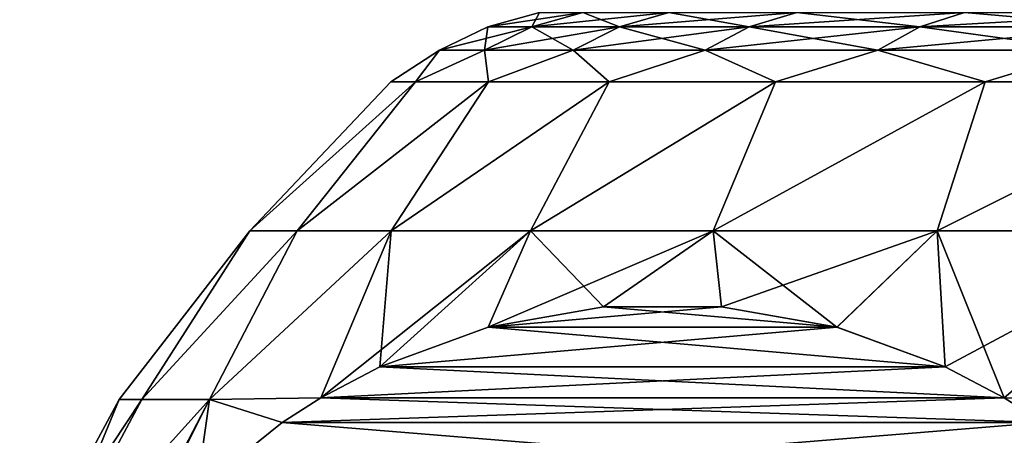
# Model space of a CAD drawing. Header units: millimetres. Extents: x -139 to 106, y -8 to 139.
# Tile 136 of 256: x -89.06 to -85.74, y 43.1 to 44.5. Entities that reach past the tile are written whole.
import ezdxf

# ---------------------------------------------------------------- set-up
doc = ezdxf.new("R2010")
doc.units = ezdxf.units.MM
doc.header["$LTSCALE"] = 53.842063
for name, color, linetype in [('397', 7, 'CONTINUOUS'), ('401', 7, 'CONTINUOUS'), ('406', 7, 'CONTINUOUS'), ('407', 7, 'CONTINUOUS')]:
    doc.layers.add(name, color=color, linetype=linetype)

msp = doc.modelspace()

# ---------------------------------------------------------------- linework, layer by layer
at = {"layer": '397', "linetype": 'CONTINUOUS'}
for points in [[(-88.1232, 43.7847, -2.0495), (-88.2825, 43.7847, -0.6863), (-87.7247, 44.2879, -1.3629), (-88.1232, 43.7847, -2.0495)], [(-88.2825, 43.7847, -0.6863), (-88.2825, 43.7847, 0.6863), (-87.8072, 44.2879, 0), (-88.2825, 43.7847, -0.6863)], [(-87.7247, 44.2879, -1.3629), (-88.2825, 43.7847, -0.6863), (-87.8072, 44.2879, 0), (-87.7247, 44.2879, -1.3629)], [(-88.2825, 43.7847, 0.6863), (-88.1232, 43.7847, 2.0495), (-87.7247, 44.2879, 1.3629), (-88.2825, 43.7847, 0.6863)], [(-87.8072, 44.2879, 0), (-88.2825, 43.7847, 0.6863), (-87.7247, 44.2879, 1.3629), (-87.8072, 44.2879, 0)], [(-87.8067, 43.7847, -3.385), (-88.1232, 43.7847, -2.0495), (-87.4786, 44.2879, -2.706), (-87.8067, 43.7847, -3.385)], [(-87.4786, 44.2879, -2.706), (-88.1232, 43.7847, -2.0495), (-87.7247, 44.2879, -1.3629), (-87.4786, 44.2879, -2.706)], [(-88.1232, 43.7847, 2.0495), (-87.8067, 43.7847, 3.385), (-87.4786, 44.2879, 2.706), (-88.1232, 43.7847, 2.0495)], [(-87.7247, 44.2879, 1.3629), (-88.1232, 43.7847, 2.0495), (-87.4786, 44.2879, 2.706), (-87.7247, 44.2879, 1.3629)], [(-87.3372, 43.7847, -4.6747), (-87.8067, 43.7847, -3.385), (-87.0724, 44.2879, -4.0096), (-87.3372, 43.7847, -4.6747)], [(-87.0724, 44.2879, -4.0096), (-87.8067, 43.7847, -3.385), (-87.4786, 44.2879, -2.706), (-87.0724, 44.2879, -4.0096)], [(-87.8067, 43.7847, 3.385), (-87.3372, 43.7847, 4.6747), (-87.0724, 44.2879, 4.0096), (-87.8067, 43.7847, 3.385)], [(-87.4786, 44.2879, 2.706), (-87.8067, 43.7847, 3.385), (-87.0724, 44.2879, 4.0096), (-87.4786, 44.2879, 2.706)], [(-86.7213, 43.7847, -5.9012), (-87.3372, 43.7847, -4.6747), (-86.512, 44.2879, -5.2547), (-86.7213, 43.7847, -5.9012)], [(-86.512, 44.2879, -5.2547), (-87.3372, 43.7847, -4.6747), (-87.0724, 44.2879, -4.0096), (-86.512, 44.2879, -5.2547)], [(-87.3372, 43.7847, 4.6747), (-86.7213, 43.7847, 5.9012), (-86.512, 44.2879, 5.2547), (-87.3372, 43.7847, 4.6747)], [(-87.0724, 44.2879, 4.0096), (-87.3372, 43.7847, 4.6747), (-86.512, 44.2879, 5.2547), (-87.0724, 44.2879, 4.0096)], [(-85.967, 43.7847, -7.048), (-86.7213, 43.7847, -5.9012), (-85.8056, 44.2879, -6.4232), (-85.967, 43.7847, -7.048)], [(-85.8056, 44.2879, -6.4232), (-86.7213, 43.7847, -5.9012), (-86.512, 44.2879, -5.2547), (-85.8056, 44.2879, -6.4232)], [(-86.7213, 43.7847, 5.9012), (-85.967, 43.7847, 7.048), (-85.8056, 44.2879, 6.4232), (-86.7213, 43.7847, 5.9012)], [(-86.512, 44.2879, 5.2547), (-86.7213, 43.7847, 5.9012), (-85.8056, 44.2879, 6.4232), (-86.512, 44.2879, 5.2547)], [(-85.0848, 43.7847, -8.0994), (-85.967, 43.7847, -7.048), (-84.9636, 44.2879, -7.498), (-85.0848, 43.7847, -8.0994)], [(-84.9636, 44.2879, -7.498), (-85.967, 43.7847, -7.048), (-85.8056, 44.2879, -6.4232), (-84.9636, 44.2879, -7.498)], [(-85.967, 43.7847, 7.048), (-85.0848, 43.7847, 8.0994), (-84.9636, 44.2879, 7.498), (-85.967, 43.7847, 7.048)], [(-85.8056, 44.2879, 6.4232), (-85.967, 43.7847, 7.048), (-84.9636, 44.2879, 7.498), (-85.8056, 44.2879, 6.4232)], [(-88.7223, 43.216, 0), (-88.6462, 43.216, 1.3616), (-88.2825, 43.7847, 0.6863), (-88.7223, 43.216, 0)], [(-88.6462, 43.216, -1.3616), (-88.7223, 43.216, 0), (-88.2825, 43.7847, -0.6863), (-88.6462, 43.216, -1.3616)], [(-88.2825, 43.7847, -0.6863), (-88.7223, 43.216, 0), (-88.2825, 43.7847, 0.6863), (-88.2825, 43.7847, -0.6863)], [(-88.6462, 43.216, 1.3616), (-88.4189, 43.216, 2.7063), (-88.1232, 43.7847, 2.0495), (-88.6462, 43.216, 1.3616)], [(-88.2825, 43.7847, 0.6863), (-88.6462, 43.216, 1.3616), (-88.1232, 43.7847, 2.0495), (-88.2825, 43.7847, 0.6863)], [(-88.4189, 43.216, -2.7062), (-88.6462, 43.216, -1.3616), (-88.1232, 43.7847, -2.0495), (-88.4189, 43.216, -2.7062)], [(-88.1232, 43.7847, -2.0495), (-88.6462, 43.216, -1.3616), (-88.2825, 43.7847, -0.6863), (-88.1232, 43.7847, -2.0495)], [(-88.4189, 43.216, 2.7063), (-88.0436, 43.2213, 4.0058), (-87.8067, 43.7847, 3.385), (-88.4189, 43.216, 2.7063)], [(-88.1232, 43.7847, 2.0495), (-88.4189, 43.216, 2.7063), (-87.8067, 43.7847, 3.385), (-88.1232, 43.7847, 2.0495)], [(-88.0436, 43.2213, -4.0059), (-88.4189, 43.216, -2.7062), (-87.8067, 43.7847, -3.385), (-88.0436, 43.2213, -4.0059)], [(-87.8067, 43.7847, -3.385), (-88.4189, 43.216, -2.7062), (-88.1232, 43.7847, -2.0495), (-87.8067, 43.7847, -3.385)], [(-88.0436, 43.2213, 4.0058), (-87.8447, 43.3264, 4.3504), (-87.8067, 43.7847, 3.385), (-88.0436, 43.2213, 4.0058)], [(-87.8442, 43.3267, -4.3513), (-88.0436, 43.2213, -4.0059), (-87.3372, 43.7847, -4.6747), (-87.8442, 43.3267, -4.3513)], [(-87.3372, 43.7847, -4.6747), (-88.0436, 43.2213, -4.0059), (-87.8067, 43.7847, -3.385), (-87.3372, 43.7847, -4.6747)], [(-87.8447, 43.3264, 4.3504), (-87.4801, 43.4598, 4.9819), (-87.3372, 43.7847, 4.6747), (-87.8447, 43.3264, 4.3504)], [(-87.8067, 43.7847, 3.385), (-87.8447, 43.3264, 4.3504), (-87.3372, 43.7847, 4.6747), (-87.8067, 43.7847, 3.385)], [(-87.4796, 43.4599, -4.9828), (-87.8442, 43.3267, -4.3513), (-87.3372, 43.7847, -4.6747), (-87.4796, 43.4599, -4.9828)], [(-87.4801, 43.4598, 4.9819), (-87.0912, 43.5291, 5.6555), (-87.3372, 43.7847, 4.6747), (-87.4801, 43.4598, 4.9819)], [(-87.0908, 43.5292, -5.6562), (-87.4796, 43.4599, -4.9828), (-86.7213, 43.7847, -5.9012), (-87.0908, 43.5292, -5.6562)], [(-86.7213, 43.7847, -5.9012), (-87.4796, 43.4599, -4.9828), (-87.3372, 43.7847, -4.6747), (-86.7213, 43.7847, -5.9012)], [(-87.3372, 43.7847, 4.6747), (-87.0912, 43.5291, 5.6555), (-86.7213, 43.7847, 5.9012), (-87.3372, 43.7847, 4.6747)], [(-87.0912, 43.5291, 5.6555), (-86.6938, 43.5292, 6.3438), (-86.7213, 43.7847, 5.9012), (-87.0912, 43.5291, 5.6555)], [(-86.6934, 43.5291, -6.3446), (-87.0908, 43.5292, -5.6562), (-86.7213, 43.7847, -5.9012), (-86.6934, 43.5291, -6.3446)], [(-86.6938, 43.5292, 6.3438), (-86.305, 43.4599, 7.0172), (-86.7213, 43.7847, 5.9012), (-86.6938, 43.5292, 6.3438)], [(-86.7213, 43.7847, 5.9012), (-86.305, 43.4599, 7.0172), (-85.967, 43.7847, 7.048), (-86.7213, 43.7847, 5.9012)], [(-85.967, 43.7847, -7.048), (-86.6934, 43.5291, -6.3446), (-86.7213, 43.7847, -5.9012), (-85.967, 43.7847, -7.048)], [(-86.3045, 43.4598, -7.0182), (-86.6934, 43.5291, -6.3446), (-85.967, 43.7847, -7.048), (-86.3045, 43.4598, -7.0182)], [(-86.305, 43.4599, 7.0172), (-85.9404, 43.3267, 7.6487), (-85.967, 43.7847, 7.048), (-86.305, 43.4599, 7.0172)], [(-85.9399, 43.3264, -7.6496), (-86.3045, 43.4598, -7.0182), (-85.967, 43.7847, -7.048), (-85.9399, 43.3264, -7.6496)], [(-85.9404, 43.3267, 7.6487), (-85.741, 43.2213, 7.9941), (-85.967, 43.7847, 7.048), (-85.9404, 43.3267, 7.6487)], [(-85.967, 43.7847, 7.048), (-85.741, 43.2213, 7.9941), (-85.0848, 43.7847, 8.0994), (-85.967, 43.7847, 7.048)], [(-85.0848, 43.7847, -8.0994), (-85.9399, 43.3264, -7.6496), (-85.967, 43.7847, -7.048), (-85.0848, 43.7847, -8.0994)], [(-85.741, 43.2213, -7.9942), (-85.9399, 43.3264, -7.6496), (-85.0848, 43.7847, -8.0994), (-85.741, 43.2213, -7.9942)], [(-85.741, 43.2213, 7.9941), (-84.8047, 43.216, 8.9676), (-85.0848, 43.7847, 8.0994), (-85.741, 43.2213, 7.9941)], [(-88.0436, 43.2213, 4.0058), (-88.4189, 43.216, 2.7063), (-88.174, 43.1381, 3.78), (-88.0436, 43.2213, 4.0058)], [(-88.4189, 43.216, -2.7062), (-88.0436, 43.2213, -4.0059), (-88.1735, 43.1384, -3.7808), (-88.4189, 43.216, -2.7062)], [(-85.741, 43.2213, 7.9941), (-85.6111, 43.1384, 8.2192), (-84.8047, 43.216, 8.9676), (-85.741, 43.2213, 7.9941)], [(-88.7223, 43.216, 0), (-88.6462, 43.216, -1.3616), (-89.0578, 42.5939, 0), (-88.7223, 43.216, 0)], [(-88.7223, 43.216, 0), (-89.0578, 42.5939, 0), (-88.9784, 42.5939, 1.4097), (-88.7223, 43.216, 0)], [(-88.6462, 43.216, -1.3616), (-88.9784, 42.5939, -1.4098), (-89.0578, 42.5939, 0), (-88.6462, 43.216, -1.3616)], [(-88.4189, 43.216, 2.7063), (-88.6462, 43.216, 1.3616), (-88.9784, 42.5939, 1.4097), (-88.4189, 43.216, 2.7063)], [(-88.4189, 43.216, 2.7063), (-88.9784, 42.5939, 1.4097), (-88.7423, 42.5946, 2.7958), (-88.4189, 43.216, 2.7063)], [(-88.6462, 43.216, 1.3616), (-88.7223, 43.216, 0), (-88.9784, 42.5939, 1.4097), (-88.6462, 43.216, 1.3616)], [(-88.6462, 43.216, -1.3616), (-88.4189, 43.216, -2.7062), (-88.9784, 42.5939, -1.4098), (-88.6462, 43.216, -1.3616)], [(-88.4189, 43.216, -2.7062), (-88.7423, 42.5946, -2.7957), (-88.9784, 42.5939, -1.4098), (-88.4189, 43.216, -2.7062)], [(-88.4189, 43.216, 2.7063), (-88.7423, 42.5946, 2.7958), (-88.7078, 42.6387, 2.8556), (-88.4189, 43.216, 2.7063)], [(-88.7423, 42.5946, -2.7957), (-88.4189, 43.216, -2.7062), (-88.7073, 42.6393, -2.8564), (-88.7423, 42.5946, -2.7957)], [(-88.4189, 43.216, 2.7063), (-88.7078, 42.6387, 2.8556), (-88.4624, 42.9053, 3.2806), (-88.4189, 43.216, 2.7063)], [(-88.7073, 42.6393, -2.8564), (-88.4189, 43.216, -2.7062), (-88.4619, 42.9058, -3.2814), (-88.7073, 42.6393, -2.8564)], [(-88.174, 43.1381, 3.78), (-88.4189, 43.216, 2.7063), (-88.4624, 42.9053, 3.2806), (-88.174, 43.1381, 3.78)], [(-88.4619, 42.9058, -3.2814), (-88.4189, 43.216, -2.7062), (-88.1735, 43.1384, -3.7808), (-88.4619, 42.9058, -3.2814)]]:
    msp.add_3dface(points, dxfattribs=at)
at = {"layer": '401', "linetype": 'CONTINUOUS'}
for points in [[(-87.3071, 44.5217, 0.6294), (-87.3071, 44.5217, -0.6294), (-87.4809, 44.4733, 0.6396), (-87.3071, 44.5217, 0.6294)], [(-87.3324, 44.4733, 1.91), (-87.3071, 44.5217, 0.6294), (-87.4809, 44.4733, 0.6396), (-87.3324, 44.4733, 1.91)], [(-87.3071, 44.5217, -0.6294), (-87.161, 44.5217, -1.8798), (-87.4809, 44.4733, -0.6396), (-87.3071, 44.5217, -0.6294)], [(-87.4809, 44.4733, 0.6396), (-87.3071, 44.5217, -0.6294), (-87.4809, 44.4733, -0.6396), (-87.4809, 44.4733, 0.6396)], [(-87.4809, 44.4733, -0.6396), (-87.161, 44.5217, -1.8798), (-87.3324, 44.4733, -1.91), (-87.4809, 44.4733, -0.6396)], [(-87.161, 44.5217, 1.8798), (-87.3071, 44.5217, 0.6294), (-87.3324, 44.4733, 1.91), (-87.161, 44.5217, 1.8798)], [(-87.0374, 44.4733, 3.1547), (-87.161, 44.5217, 1.8798), (-87.3324, 44.4733, 1.91), (-87.0374, 44.4733, 3.1547)], [(-87.161, 44.5217, -1.8798), (-86.8707, 44.5217, -3.1048), (-87.3324, 44.4733, -1.91), (-87.161, 44.5217, -1.8798)], [(-87.3324, 44.4733, -1.91), (-86.8707, 44.5217, -3.1048), (-87.0374, 44.4733, -3.1547), (-87.3324, 44.4733, -1.91)], [(-86.8707, 44.5217, 3.1048), (-87.161, 44.5217, 1.8798), (-87.0374, 44.4733, 3.1547), (-86.8707, 44.5217, 3.1048)], [(-86.5999, 44.4733, 4.3567), (-86.8707, 44.5217, 3.1048), (-87.0374, 44.4733, 3.1547), (-86.5999, 44.4733, 4.3567)], [(-86.8707, 44.5217, -3.1048), (-86.4401, 44.5217, -4.2877), (-87.0374, 44.4733, -3.1547), (-86.8707, 44.5217, -3.1048)], [(-87.0374, 44.4733, -3.1547), (-86.4401, 44.5217, -4.2877), (-86.5999, 44.4733, -4.3567), (-87.0374, 44.4733, -3.1547)], [(-86.4401, 44.5217, 4.2877), (-86.8707, 44.5217, 3.1048), (-86.5999, 44.4733, 4.3567), (-86.4401, 44.5217, 4.2877)], [(-86.0258, 44.4733, 5.4997), (-86.4401, 44.5217, 4.2877), (-86.5999, 44.4733, 4.3567), (-86.0258, 44.4733, 5.4997)], [(-86.4401, 44.5217, -4.2877), (-85.8751, 44.5217, -5.4127), (-86.5999, 44.4733, -4.3567), (-86.4401, 44.5217, -4.2877)], [(-86.5999, 44.4733, -4.3567), (-85.8751, 44.5217, -5.4127), (-86.0258, 44.4733, -5.4997), (-86.5999, 44.4733, -4.3567)], [(-85.8751, 44.5217, 5.4127), (-86.4401, 44.5217, 4.2877), (-86.0258, 44.4733, 5.4997), (-85.8751, 44.5217, 5.4127)], [(-85.3229, 44.4733, 6.5684), (-85.8751, 44.5217, 5.4127), (-86.0258, 44.4733, 5.4997), (-85.3229, 44.4733, 6.5684)], [(-85.8751, 44.5217, -5.4127), (-85.1833, 44.5217, -6.4645), (-86.0258, 44.4733, -5.4997), (-85.8751, 44.5217, -5.4127)], [(-86.0258, 44.4733, -5.4997), (-85.1833, 44.5217, -6.4645), (-85.3229, 44.4733, -6.5684), (-86.0258, 44.4733, -5.4997)], [(-85.1833, 44.5217, 6.4645), (-85.8751, 44.5217, 5.4127), (-85.3229, 44.4733, 6.5684), (-85.1833, 44.5217, 6.4645)], [(-87.4809, 44.4733, 0.6396), (-87.4809, 44.4733, -0.6396), (-87.6431, 44.3944, 0.649), (-87.4809, 44.4733, 0.6396)], [(-87.4924, 44.3944, 1.9383), (-87.4809, 44.4733, 0.6396), (-87.6431, 44.3944, 0.649), (-87.4924, 44.3944, 1.9383)], [(-87.4809, 44.4733, -0.6396), (-87.3324, 44.4733, -1.91), (-87.6431, 44.3944, -0.649), (-87.4809, 44.4733, -0.6396)], [(-87.6431, 44.3944, 0.649), (-87.4809, 44.4733, -0.6396), (-87.6431, 44.3944, -0.649), (-87.6431, 44.3944, 0.649)], [(-87.6431, 44.3944, -0.649), (-87.3324, 44.4733, -1.91), (-87.4924, 44.3944, -1.9383), (-87.6431, 44.3944, -0.649)], [(-87.3324, 44.4733, 1.91), (-87.4809, 44.4733, 0.6396), (-87.4924, 44.3944, 1.9383), (-87.3324, 44.4733, 1.91)], [(-87.193, 44.3944, 3.2013), (-87.3324, 44.4733, 1.91), (-87.4924, 44.3944, 1.9383), (-87.193, 44.3944, 3.2013)], [(-87.3324, 44.4733, -1.91), (-87.0374, 44.4733, -3.1547), (-87.4924, 44.3944, -1.9383), (-87.3324, 44.4733, -1.91)], [(-87.4924, 44.3944, -1.9383), (-87.0374, 44.4733, -3.1547), (-87.193, 44.3944, -3.2013), (-87.4924, 44.3944, -1.9383)], [(-87.0374, 44.4733, 3.1547), (-87.3324, 44.4733, 1.91), (-87.193, 44.3944, 3.2013), (-87.0374, 44.4733, 3.1547)], [(-86.7491, 44.3944, 4.421), (-87.0374, 44.4733, 3.1547), (-87.193, 44.3944, 3.2013), (-86.7491, 44.3944, 4.421)], [(-87.0374, 44.4733, -3.1547), (-86.5999, 44.4733, -4.3567), (-87.193, 44.3944, -3.2013), (-87.0374, 44.4733, -3.1547)], [(-87.193, 44.3944, -3.2013), (-86.5999, 44.4733, -4.3567), (-86.7491, 44.3944, -4.421), (-87.193, 44.3944, -3.2013)], [(-86.5999, 44.4733, 4.3567), (-87.0374, 44.4733, 3.1547), (-86.7491, 44.3944, 4.421), (-86.5999, 44.4733, 4.3567)], [(-86.1665, 44.3944, 5.581), (-86.5999, 44.4733, 4.3567), (-86.7491, 44.3944, 4.421), (-86.1665, 44.3944, 5.581)], [(-86.5999, 44.4733, -4.3567), (-86.0258, 44.4733, -5.4997), (-86.7491, 44.3944, -4.421), (-86.5999, 44.4733, -4.3567)], [(-86.7491, 44.3944, -4.421), (-86.0258, 44.4733, -5.4997), (-86.1665, 44.3944, -5.581), (-86.7491, 44.3944, -4.421)], [(-86.0258, 44.4733, 5.4997), (-86.5999, 44.4733, 4.3567), (-86.1665, 44.3944, 5.581), (-86.0258, 44.4733, 5.4997)], [(-85.4533, 44.3944, 6.6655), (-86.0258, 44.4733, 5.4997), (-86.1665, 44.3944, 5.581), (-85.4533, 44.3944, 6.6655)], [(-86.0258, 44.4733, -5.4997), (-85.3229, 44.4733, -6.5684), (-86.1665, 44.3944, -5.581), (-86.0258, 44.4733, -5.4997)], [(-86.1665, 44.3944, -5.581), (-85.3229, 44.4733, -6.5684), (-85.4533, 44.3944, -6.6655), (-86.1665, 44.3944, -5.581)], [(-85.3229, 44.4733, 6.5684), (-86.0258, 44.4733, 5.4997), (-85.4533, 44.3944, 6.6655), (-85.3229, 44.4733, 6.5684)], [(-87.7247, 44.2879, -1.3629), (-87.8072, 44.2879, 0), (-87.6431, 44.3944, -0.649), (-87.7247, 44.2879, -1.3629)], [(-87.8072, 44.2879, 0), (-87.7247, 44.2879, 1.3629), (-87.6431, 44.3944, 0.649), (-87.8072, 44.2879, 0)], [(-87.8072, 44.2879, 0), (-87.6431, 44.3944, 0.649), (-87.6431, 44.3944, -0.649), (-87.8072, 44.2879, 0)], [(-87.4786, 44.2879, -2.706), (-87.7247, 44.2879, -1.3629), (-87.4924, 44.3944, -1.9383), (-87.4786, 44.2879, -2.706)], [(-87.7247, 44.2879, -1.3629), (-87.6431, 44.3944, -0.649), (-87.4924, 44.3944, -1.9383), (-87.7247, 44.2879, -1.3629)], [(-87.7247, 44.2879, 1.3629), (-87.4786, 44.2879, 2.706), (-87.4924, 44.3944, 1.9383), (-87.7247, 44.2879, 1.3629)], [(-87.7247, 44.2879, 1.3629), (-87.4924, 44.3944, 1.9383), (-87.6431, 44.3944, 0.649), (-87.7247, 44.2879, 1.3629)], [(-87.4786, 44.2879, -2.706), (-87.4924, 44.3944, -1.9383), (-87.193, 44.3944, -3.2013), (-87.4786, 44.2879, -2.706)], [(-87.4786, 44.2879, 2.706), (-87.193, 44.3944, 3.2013), (-87.4924, 44.3944, 1.9383), (-87.4786, 44.2879, 2.706)], [(-87.0724, 44.2879, -4.0096), (-87.4786, 44.2879, -2.706), (-87.193, 44.3944, -3.2013), (-87.0724, 44.2879, -4.0096)], [(-87.4786, 44.2879, 2.706), (-87.0724, 44.2879, 4.0096), (-87.193, 44.3944, 3.2013), (-87.4786, 44.2879, 2.706)], [(-87.0724, 44.2879, -4.0096), (-87.193, 44.3944, -3.2013), (-86.7491, 44.3944, -4.421), (-87.0724, 44.2879, -4.0096)], [(-87.0724, 44.2879, 4.0096), (-86.7491, 44.3944, 4.421), (-87.193, 44.3944, 3.2013), (-87.0724, 44.2879, 4.0096)], [(-86.512, 44.2879, -5.2547), (-87.0724, 44.2879, -4.0096), (-86.7491, 44.3944, -4.421), (-86.512, 44.2879, -5.2547)], [(-87.0724, 44.2879, 4.0096), (-86.512, 44.2879, 5.2547), (-86.7491, 44.3944, 4.421), (-87.0724, 44.2879, 4.0096)], [(-86.512, 44.2879, -5.2547), (-86.7491, 44.3944, -4.421), (-86.1665, 44.3944, -5.581), (-86.512, 44.2879, -5.2547)], [(-86.512, 44.2879, 5.2547), (-86.1665, 44.3944, 5.581), (-86.7491, 44.3944, 4.421), (-86.512, 44.2879, 5.2547)], [(-85.8056, 44.2879, -6.4232), (-86.512, 44.2879, -5.2547), (-86.1665, 44.3944, -5.581), (-85.8056, 44.2879, -6.4232)], [(-86.512, 44.2879, 5.2547), (-85.8056, 44.2879, 6.4232), (-86.1665, 44.3944, 5.581), (-86.512, 44.2879, 5.2547)], [(-85.8056, 44.2879, -6.4232), (-86.1665, 44.3944, -5.581), (-85.4533, 44.3944, -6.6655), (-85.8056, 44.2879, -6.4232)], [(-85.8056, 44.2879, 6.4232), (-85.4533, 44.3944, 6.6655), (-86.1665, 44.3944, 5.581), (-85.8056, 44.2879, 6.4232)], [(-84.9636, 44.2879, -7.498), (-85.8056, 44.2879, -6.4232), (-85.4533, 44.3944, -6.6655), (-84.9636, 44.2879, -7.498)], [(-85.8056, 44.2879, 6.4232), (-84.9636, 44.2879, 7.498), (-85.4533, 44.3944, 6.6655), (-85.8056, 44.2879, 6.4232)]]:
    msp.add_3dface(points, dxfattribs=at)
at = {"layer": '406', "linetype": 'CONTINUOUS'}
for points in [[(-87.4796, 43.4599, -4.9828), (-87.0908, 43.5292, -5.6562), (-86.6934, 43.5291, -6.3446), (-87.4796, 43.4599, -4.9828)], [(-87.4796, 43.4599, -4.9828), (-86.6934, 43.5291, -6.3446), (-86.3045, 43.4598, -7.0182), (-87.4796, 43.4599, -4.9828)], [(-87.8442, 43.3267, -4.3513), (-87.4796, 43.4599, -4.9828), (-86.3045, 43.4598, -7.0182), (-87.8442, 43.3267, -4.3513)], [(-87.8442, 43.3267, -4.3513), (-86.3045, 43.4598, -7.0182), (-85.9399, 43.3264, -7.6496), (-87.8442, 43.3267, -4.3513)], [(-88.0436, 43.2213, -4.0059), (-87.8442, 43.3267, -4.3513), (-85.741, 43.2213, -7.9942), (-88.0436, 43.2213, -4.0059)], [(-87.8442, 43.3267, -4.3513), (-85.9399, 43.3264, -7.6496), (-85.741, 43.2213, -7.9942), (-87.8442, 43.3267, -4.3513)], [(-88.1735, 43.1384, -3.7808), (-88.0436, 43.2213, -4.0059), (-85.6106, 43.1381, -8.22), (-88.1735, 43.1384, -3.7808)], [(-88.0436, 43.2213, -4.0059), (-85.741, 43.2213, -7.9942), (-85.6106, 43.1381, -8.22), (-88.0436, 43.2213, -4.0059)], [(-88.4619, 42.9058, -3.2814), (-88.1735, 43.1384, -3.7808), (-85.6106, 43.1381, -8.22), (-88.4619, 42.9058, -3.2814)], [(-88.4619, 42.9058, -3.2814), (-85.6106, 43.1381, -8.22), (-85.3222, 42.9053, -8.7195), (-88.4619, 42.9058, -3.2814)]]:
    msp.add_3dface(points, dxfattribs=at)
at = {"layer": '407', "linetype": 'CONTINUOUS'}
for points in [[(-86.305, 43.4599, 7.0172), (-87.0912, 43.5291, 5.6555), (-87.4801, 43.4598, 4.9819), (-86.305, 43.4599, 7.0172)], [(-86.305, 43.4599, 7.0172), (-86.6938, 43.5292, 6.3438), (-87.0912, 43.5291, 5.6555), (-86.305, 43.4599, 7.0172)], [(-85.9404, 43.3267, 7.6487), (-87.4801, 43.4598, 4.9819), (-87.8447, 43.3264, 4.3504), (-85.9404, 43.3267, 7.6487)], [(-85.9404, 43.3267, 7.6487), (-86.305, 43.4599, 7.0172), (-87.4801, 43.4598, 4.9819), (-85.9404, 43.3267, 7.6487)], [(-85.741, 43.2213, 7.9941), (-85.9404, 43.3267, 7.6487), (-88.0436, 43.2213, 4.0058), (-85.741, 43.2213, 7.9941)], [(-85.9404, 43.3267, 7.6487), (-87.8447, 43.3264, 4.3504), (-88.0436, 43.2213, 4.0058), (-85.9404, 43.3267, 7.6487)], [(-85.6111, 43.1384, 8.2192), (-85.741, 43.2213, 7.9941), (-88.174, 43.1381, 3.78), (-85.6111, 43.1384, 8.2192)], [(-85.741, 43.2213, 7.9941), (-88.0436, 43.2213, 4.0058), (-88.174, 43.1381, 3.78), (-85.741, 43.2213, 7.9941)], [(-85.3227, 42.9057, 8.7186), (-88.174, 43.1381, 3.78), (-88.4624, 42.9053, 3.2806), (-85.3227, 42.9057, 8.7186)], [(-85.3227, 42.9057, 8.7186), (-85.6111, 43.1384, 8.2192), (-88.174, 43.1381, 3.78), (-85.3227, 42.9057, 8.7186)]]:
    msp.add_3dface(points, dxfattribs=at)

doc.saveas('drawing.dxf')
